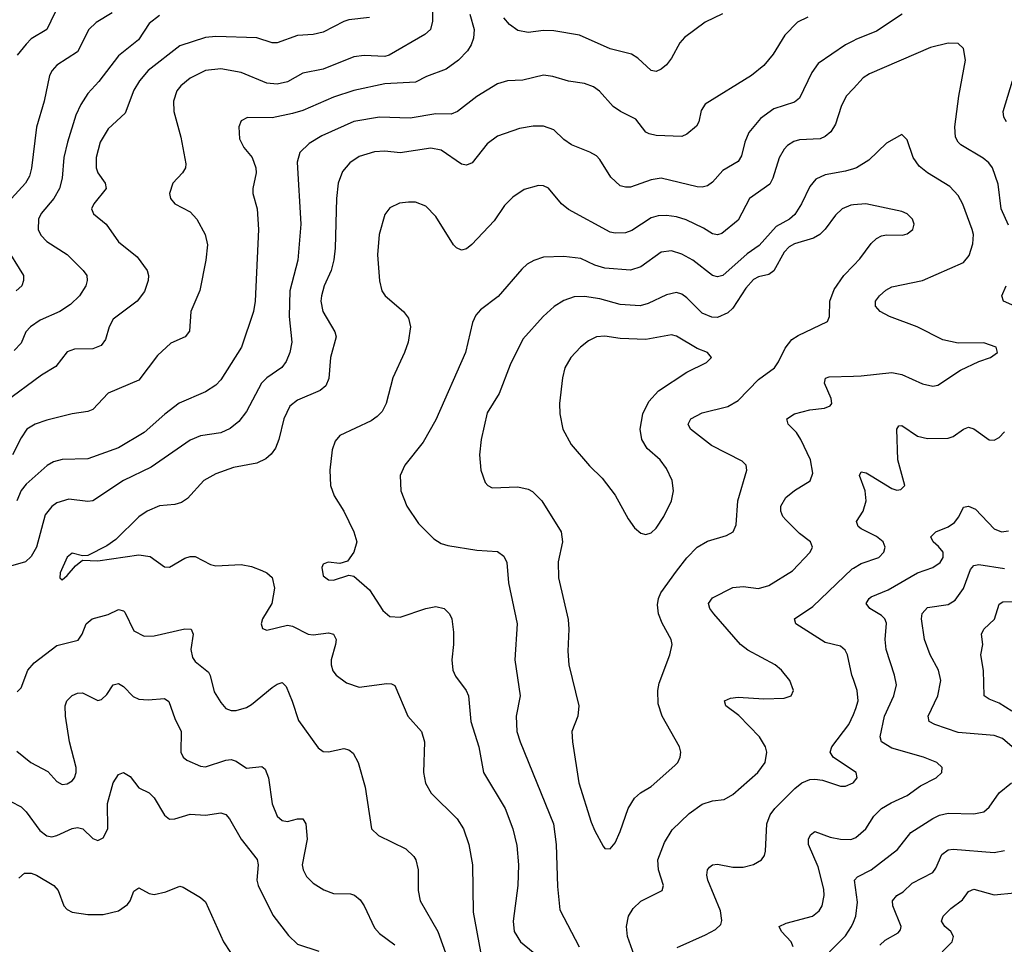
# Model space of a CAD drawing. Header units: inches. Extents: x 990586 to 1117858, y 769490 to 892071.
# Tile 29 of 248: x 1016745 to 1020590, y 862760 to 866368. Entities that reach past the tile are written whole.
import ezdxf

# ---------------------------------------------------------------- set-up
doc = ezdxf.new("R2010")
doc.units = ezdxf.units.IN
doc.header["$MEASUREMENT"] = 0
doc.layers.add('B0816', color=7, linetype='Continuous')
doc.layers.add('B0826', color=7, linetype='Continuous')

msp = doc.modelspace()

# ---------------------------------------------------------------- linework, layer by layer
at = {"layer": 'B0816', "color": 6}
for points, elevation in [([(1018356.9, 866450), (1018357.1, 866362.9), (1018348.7, 866330), (1018327, 866310), (1018187.8, 866230), (1018170, 866224), (1018090, 866228.6), (1018050, 866222.9), (1017930, 866175.3), (1017850, 866159.5), (1017790, 866125.2), (1017750, 866116.6), (1017710, 866120.2), (1017610, 866161.7), (1017530, 866176.6), (1017470, 866170.4), (1017410, 866140.1), (1017373.8, 866110), (1017358.8, 866090), (1017344.8, 866050), (1017346.8, 866010), (1017373.4, 865910), (1017393.8, 865806.2), (1017392.1, 865790), (1017380.5, 865770), (1017342.8, 865730), (1017329.8, 865689.8), (1017333.2, 865670), (1017350, 865650.1), (1017410, 865618.2), (1017435.8, 865590), (1017469.2, 865530), (1017478, 865490), (1017471.7, 865430), (1017448.2, 865311.8), (1017412.8, 865230), (1017407.7, 865152.3), (1017390.1, 865130), (1017334.7, 865105.3), (1017282.5, 865057.5), (1017210, 864961.3), (1017089.7, 864910.3), (1017030, 864847.3), (1017010, 864838.9), (1016950, 864830.5), (1016850, 864805.6), (1016804.6, 864790), (1016772.6, 864770), (1016750, 864736.5), (1016716.8, 864670)], 3100), ([(1017105.1, 866394.9), (1017043.3, 866356.7), (1017014.5, 866330), (1016970, 866242.4), (1016889.6, 866190.4), (1016871.6, 866170), (1016861.3, 866150), (1016840.6, 866050), (1016810, 865948.5), (1016790.8, 865789.2), (1016782.8, 865757.2), (1016767.3, 865730), (1016712.9, 865670)], 2800), ([(1016898.8, 866430), (1016850, 866330), (1016790, 866292.9), (1016770, 866273.1), (1016734.6, 866230)], 2700), ([(1018110, 866377.2), (1018030, 866367.4), (1018010, 866361.3), (1017930, 866320), (1017890, 866310.8), (1017830, 866306), (1017750, 866277.6), (1017730, 866278.4), (1017670, 866297.7), (1017510, 866302.3), (1017470, 866298.5), (1017370, 866265.5), (1017246.6, 866170), (1017212.1, 866130), (1017190, 866092.6), (1017156.7, 866003.3), (1017090, 865942.9), (1017058.5, 865890), (1017042.6, 865830), (1017043.8, 865790), (1017050.2, 865770), (1017078.6, 865730), (1017081.6, 865710), (1017033.8, 865650), (1017024.8, 865630), (1017032.5, 865610), (1017082.2, 865570), (1017130, 865501.9), (1017202.7, 865442.7), (1017243, 865390), (1017248.1, 865370), (1017246.3, 865350), (1017231.9, 865308.1), (1017202.9, 865270), (1017110, 865200.1), (1017094.3, 865170), (1017080.1, 865119.9), (1017062.7, 865097.3), (1017030, 865084.1), (1016958, 865082), (1016930, 865071.6), (1016885.3, 865014.7), (1016830, 864980.5), (1016685.1, 864874.9)], 3000), ([(1019822.2, 866377.8), (1019782.1, 866357.9), (1019732.1, 866307.9), (1019686.7, 866233.3), (1019650, 866189.9), (1019602.3, 866150), (1019422, 866038), (1019405.8, 866014.2), (1019397.2, 865970), (1019387.7, 865952.3), (1019350, 865920.8), (1019330, 865912.1), (1019230, 865916.8), (1019202.5, 865922.5), (1019189.8, 865929.8), (1019150, 865980.2), (1019091.1, 866010), (1019062.5, 866030), (1019009.2, 866089.2), (1018985.9, 866105.9), (1018950, 866118.7), (1018887.9, 866127.9), (1018826.8, 866146.8), (1018790, 866151.7), (1018710, 866131.7), (1018650, 866129.2), (1018610, 866117.7), (1018530, 866067.8), (1018454.7, 866010), (1018430, 866000.1), (1018370, 866000.5), (1018270, 865983.8), (1018150, 865987.2), (1018050, 865970.7), (1017924.8, 865915.2), (1017874.7, 865885.3), (1017838.2, 865850), (1017828.1, 865811.9), (1017841.9, 865570), (1017831.2, 865430), (1017800.1, 865310), (1017796.4, 865210), (1017806.8, 865110), (1017799.5, 865070), (1017785.6, 865034.4), (1017768.6, 865011.4), (1017710, 864971), (1017689, 864950), (1017630, 864838.7), (1017600.4, 864799.6), (1017566.8, 864773.2), (1017530, 864755.9), (1017450, 864743.7), (1017410, 864727.9), (1017258.5, 864621.5), (1017150.3, 864570), (1017030, 864490.5), (1017010, 864487.8), (1016936.5, 864496.5), (1016890, 864483.1), (1016870, 864469), (1016844.4, 864435.6), (1016809.8, 864310), (1016790, 864273.1), (1016767.6, 864252.4), (1016690, 864230.5)], 3300), ([(1017290, 866384.9), (1017250, 866352.8), (1017207.9, 866290), (1017130, 866226.9), (1017053.5, 866126.5), (1017010, 866079.8), (1016983.1, 866036.9), (1016964.3, 865995.7), (1016930.8, 865890), (1016917, 865830), (1016910.6, 865750), (1016900.6, 865710), (1016877.3, 865670), (1016827.8, 865612.2), (1016818.3, 865590), (1016817.2, 865550), (1016827.4, 865527.4), (1016850, 865502.9), (1016930, 865451.4), (1016993, 865390), (1017006.1, 865370), (1017008.4, 865350), (1017002.9, 865330), (1016977.5, 865290), (1016943.5, 865256.5), (1016901.4, 865230), (1016824.4, 865195.6), (1016787.1, 865170), (1016768.8, 865150), (1016750, 865105.9), (1016722.9, 865077.1)], 2900), ([(1018502.2, 866390), (1018519.9, 866330), (1018516.5, 866296.5), (1018507.3, 866270), (1018492.9, 866247.1), (1018457.5, 866210), (1018410, 866174.5), (1018333.4, 866146.6), (1018290, 866124.3), (1018170, 866118.3), (1018050, 866091.4), (1017970, 866065.5), (1017850, 866014.1), (1017810, 866001.7), (1017730, 865985), (1017633.8, 865986.2), (1017610, 865974.1), (1017599.8, 865950), (1017603.5, 865903.5), (1017619.8, 865870), (1017652.1, 865830), (1017666.5, 865790), (1017667.5, 865770), (1017655.3, 865710), (1017655.4, 865690), (1017671.3, 865630), (1017677.1, 865550), (1017663.6, 865270), (1017657.6, 865230), (1017610.8, 865090), (1017530, 864962.4), (1017510, 864941.6), (1017470, 864916.1), (1017367.8, 864872.2), (1017311, 864829), (1017230, 864756.9), (1017130, 864697.3), (1017010, 864654.9), (1016910, 864652), (1016877.2, 864642.8), (1016852.1, 864627.9), (1016770, 864555.3), (1016749.7, 864530.3), (1016733.5, 864490)], 3200), ([(1019489.3, 866390.7), (1019421.7, 866358.3), (1019341.3, 866298.7), (1019322.7, 866277.3), (1019290, 866218.3), (1019270, 866191.6), (1019250, 866174.8), (1019230, 866165.4), (1019210, 866170.3), (1019158.6, 866218.6), (1019133.7, 866233.7), (1019050, 866254.8), (1018930, 866307.5), (1018830, 866324.9), (1018790, 866325.4), (1018730, 866318.3), (1018690, 866325.9), (1018657.4, 866350), (1018635, 866375)], 3200), ([(1020000, 866286.2), (1019969.5, 866270), (1019862.6, 866197.4), (1019837.4, 866162.6), (1019790, 866061.5), (1019770, 866046), (1019690, 866020.6), (1019636.9, 865983.1), (1019592.3, 865927.7), (1019576.6, 865890), (1019563.3, 865836.7), (1019550, 865814.9), (1019490, 865780), (1019450, 865734.5), (1019430, 865720.3), (1019410, 865714.9), (1019390, 865716), (1019250, 865749.8), (1019210, 865742.6), (1019130, 865715), (1019110, 865714.2), (1019090, 865720.1), (1019053.3, 865753.3), (1019010, 865822.5), (1018996.7, 865836.7), (1018971.4, 865851.4), (1018899.6, 865879.6), (1018870, 865900.6), (1018830, 865938.6), (1018790, 865952.6), (1018750, 865952.5), (1018696, 865944), (1018610, 865913.8), (1018570, 865883.8), (1018511, 865810), (1018490, 865800.9), (1018470, 865803.8), (1018390, 865858.6), (1018350, 865866.4), (1018230, 865848.9), (1018170, 865854.9), (1018130, 865853.1), (1018070, 865833.9), (1018033.4, 865810), (1018004.6, 865775.4), (1017988.7, 865730), (1017981.9, 865670), (1017976.4, 865476.4), (1017971.4, 865431.4), (1017960.4, 865390), (1017933.3, 865330), (1017923, 865290), (1017920.9, 865270), (1017928.4, 865230), (1017975.2, 865150), (1017980.7, 865130), (1017958.9, 865050), (1017951.8, 864968.2), (1017940.5, 864939.5), (1017918.4, 864921.6), (1017830, 864883.5), (1017800, 864860), (1017776.1, 864810), (1017756.1, 864730), (1017743.3, 864696.7), (1017726.8, 864673.2), (1017705.6, 864654.4), (1017670, 864637.6), (1017580, 864620), (1017510, 864595.7), (1017463.2, 864570), (1017399.7, 864500.3), (1017376, 864484), (1017350, 864476.3), (1017290, 864471.1), (1017242.5, 864450), (1017210, 864428.6), (1017120.4, 864339.6), (1017084.9, 864315.1), (1017010, 864277), (1016990, 864275.8), (1016950, 864286.1), (1016930, 864270.4), (1016902.5, 864210), (1016900.9, 864190), (1016910, 864182.9), (1016930, 864198.8), (1016962.5, 864237.5), (1016990, 864259.6), (1017050, 864256.6), (1017210, 864279.9), (1017253.5, 864273.5), (1017310, 864232.4), (1017330, 864231.8), (1017390, 864267), (1017410, 864273.6), (1017430, 864272.7), (1017490, 864242.3), (1017510, 864237.2), (1017610, 864242.6), (1017650, 864234.3), (1017690, 864218.6), (1017710, 864209.3), (1017731, 864191), (1017739.5, 864150), (1017729.7, 864090), (1017693, 864030), (1017687.2, 864010), (1017693, 863993), (1017710, 863985.3), (1017790, 864005.7), (1017810, 864002.1), (1017870.7, 863970.7), (1017890, 863967.5), (1017950, 863975.6), (1017970, 863970.3), (1017979.9, 863950), (1017978.4, 863930), (1017960.8, 863870), (1017961, 863850), (1017967.6, 863827.6), (1017979.9, 863810), (1018020.8, 863780.8), (1018070, 863763.5), (1018178.3, 863778.3), (1018196.8, 863776.8), (1018210, 863770.1), (1018259.8, 863650), (1018313.5, 863590), (1018325, 863550), (1018321.7, 863430), (1018329.1, 863389.1), (1018351.4, 863350), (1018453.3, 863250), (1018477.2, 863210), (1018498, 863150), (1018512.5, 863070), (1018515.1, 862884.9), (1018544.4, 862730)], 3400), ([(1020000, 866099.9), (1019971.8, 866070), (1019952.5, 866030), (1019930, 865960.4), (1019911.5, 865930), (1019890, 865911.7), (1019870, 865903.3), (1019790, 865899.2), (1019767.2, 865892.8), (1019743.3, 865876.7), (1019730, 865862.5), (1019711, 865829), (1019685.6, 865750), (1019673.3, 865726.7), (1019595, 865670), (1019550, 865585.2), (1019486.8, 865533.2), (1019470, 865529), (1019450, 865532.8), (1019415, 865555), (1019346.7, 865586.7), (1019310, 865598.2), (1019270, 865603.9), (1019237.8, 865602.2), (1019210, 865594.4), (1019134.4, 865545.6), (1019110, 865536.5), (1019070, 865534.6), (1019050, 865539), (1018887.1, 865627.1), (1018860.2, 865650), (1018810, 865711.2), (1018790, 865720.2), (1018770, 865721.7), (1018715.1, 865704.9), (1018670, 865675), (1018637.2, 865642.8), (1018597.1, 865582.9), (1018510, 865491.3), (1018490, 865473.4), (1018470, 865469.4), (1018450, 865478), (1018439, 865490), (1018370, 865599.8), (1018330, 865641), (1018290, 865655.5), (1018263.3, 865656.7), (1018228.2, 865651.8), (1018190, 865633.7), (1018170, 865608.1), (1018148.3, 865530), (1018141.6, 865450), (1018149.2, 865349.2), (1018159, 865310), (1018171.4, 865290), (1018243, 865230), (1018263.4, 865203.4), (1018271.2, 865170), (1018261, 865110), (1018247.7, 865070), (1018201.9, 864970), (1018175.2, 864870), (1018160.2, 864839.8), (1018140.9, 864819.1), (1018116.7, 864803.3), (1017994.8, 864745.2), (1017976.3, 864723.7), (1017964.2, 864690), (1017955.4, 864610), (1017958.6, 864550), (1017973.2, 864510), (1018010.1, 864450), (1018049.8, 864370), (1018060.6, 864330), (1018049.8, 864290.2), (1018024.4, 864255.6), (1017994.2, 864245.8), (1017949.3, 864250.7), (1017930, 864243.1), (1017925, 864230), (1017930, 864197.7), (1017950, 864182.7), (1017970, 864180.4), (1018030, 864200.1), (1018050, 864196.2), (1018110, 864142.9), (1018162.2, 864062.2), (1018190, 864039.4), (1018230, 864036.2), (1018330, 864070.4), (1018370, 864078), (1018402.5, 864070), (1018423.6, 864050), (1018432.6, 864030), (1018438.2, 863978.2), (1018438.9, 863930), (1018431.6, 863870), (1018435.8, 863830), (1018446.7, 863806.7), (1018488.2, 863750), (1018496.6, 863730), (1018505.7, 863630), (1018538, 863530), (1018555.9, 863430), (1018640, 863290), (1018670.7, 863210), (1018686, 863146), (1018692.5, 863070), (1018689.9, 862990), (1018671.3, 862850), (1018675.7, 862810), (1018700, 862770), (1018749.5, 862729.5)], 3500), ([(1020000, 865786.2), (1019970, 865777), (1019890, 865762.2), (1019854.1, 865745.9), (1019830, 865717.8), (1019798, 865650), (1019772, 865608), (1019750.3, 865589.7), (1019698.6, 865561.4), (1019632.9, 865487.1), (1019585.3, 865454.7), (1019490, 865369.6), (1019470, 865364.2), (1019450, 865369.6), (1019373.7, 865430), (1019330, 865453.7), (1019290, 865466.2), (1019250, 865461.6), (1019170, 865404.1), (1019130, 865391), (1019030, 865398.1), (1018990.6, 865410), (1018935.7, 865435.7), (1018870, 865444.2), (1018790, 865441.9), (1018751.8, 865428.2), (1018726.5, 865413.5), (1018705.1, 865394.9), (1018612.5, 865287.5), (1018543.8, 865236.2), (1018525.3, 865214.7), (1018513.3, 865186.7), (1018484.9, 865070), (1018370, 864806.2), (1018320.4, 864719.6), (1018248.1, 864630), (1018230.5, 864590), (1018233.3, 864530), (1018256.4, 864470), (1018302.5, 864402.5), (1018362.1, 864342.1), (1018390, 864324.7), (1018416.6, 864316.6), (1018530, 864297.7), (1018610, 864292.8), (1018635, 864275), (1018646.8, 864250), (1018654, 864170), (1018687.4, 864010), (1018678.2, 863870), (1018698.8, 863730), (1018683.6, 863650), (1018686.3, 863590), (1018698.7, 863550), (1018828.7, 863230), (1018840, 863150), (1018845, 862985), (1018854.2, 862894.2), (1018929.6, 862750)], 3600), ([(1020000, 865645.6), (1019990, 865644.9), (1019956.2, 865630), (1019930, 865605.6), (1019889.8, 865550.2), (1019869, 865530), (1019844.5, 865515.5), (1019770, 865493.4), (1019750, 865482.4), (1019730, 865460.5), (1019690, 865388), (1019670, 865373.8), (1019630, 865364.7), (1019610, 865354), (1019579.7, 865320.3), (1019530, 865242.6), (1019510, 865224.4), (1019470, 865206.6), (1019447.5, 865207.5), (1019410, 865223.4), (1019350, 865282.4), (1019330, 865297), (1019310, 865303.2), (1019270, 865295), (1019199.3, 865260.7), (1019168, 865252), (1019090, 865256.1), (1019010, 865278.5), (1018950, 865287.6), (1018910, 865286.1), (1018870, 865272.1), (1018831.6, 865248.4), (1018788.7, 865210), (1018710, 865121), (1018659.3, 865020.7), (1018616.6, 864910), (1018570, 864833.4), (1018546, 864730), (1018539.9, 864670), (1018544.8, 864610), (1018562.4, 864562.4), (1018572.2, 864550), (1018590, 864541.3), (1018690, 864544.9), (1018730, 864535.5), (1018746.6, 864526.6), (1018783.6, 864490), (1018859.2, 864370), (1018864.2, 864330), (1018847.4, 864252.6), (1018848.8, 864190), (1018886.9, 864026.9), (1018889.3, 863990), (1018884.5, 863904.5), (1018889.4, 863850), (1018927.5, 863690), (1018924, 863650), (1018900.6, 863590), (1018902.7, 863550), (1018928.5, 863390), (1018976.7, 863236.7), (1018990, 863202.3), (1019023.2, 863143.2), (1019030, 863134.4), (1019050, 863132.1), (1019070, 863156.4), (1019090, 863199.6), (1019121, 863290), (1019145.5, 863330), (1019169.2, 863350.8), (1019210, 863376.1), (1019302.4, 863457.6), (1019314.6, 863470), (1019324.4, 863490), (1019326.2, 863510), (1019321.7, 863530), (1019253.8, 863650), (1019238.4, 863698.4), (1019236.8, 863750), (1019241.1, 863778.9), (1019283.1, 863890), (1019292.1, 863930), (1019288.8, 863950), (1019253.7, 864013.7), (1019239.1, 864050), (1019235, 864085), (1019239, 864110), (1019248.9, 864131.1), (1019310, 864215.8), (1019350, 864267.7), (1019390, 864309.8), (1019430, 864333.1), (1019504.4, 864355.6), (1019531.2, 864370), (1019542.8, 864397.2), (1019549.4, 864490), (1019584.2, 864610), (1019582.1, 864630), (1019565.4, 864645.4), (1019446.7, 864706.7), (1019364.1, 864770), (1019354.7, 864790), (1019365.1, 864810), (1019410, 864834.6), (1019510, 864858.8), (1019550, 864881.5), (1019630, 864964.6), (1019691.5, 865010), (1019707.4, 865032.6), (1019733.3, 865086.7), (1019760.2, 865119.8), (1019784.1, 865135.9), (1019899, 865190), (1019906.8, 865210), (1019908.1, 865270), (1019925.2, 865314.8), (1019962.5, 865370), (1020000, 865408.9)], 3700), ([(1016685.7, 865490), (1016759.2, 865370), (1016760, 865350), (1016752.4, 865330), (1016731, 865310)], 2800), ([(1019163.5, 862663.5), (1019118.1, 862790), (1019113.7, 862830), (1019122.5, 862870), (1019140.7, 862899.3), (1019170, 862928.5), (1019253.5, 862970), (1019258.2, 862990), (1019239.7, 863050), (1019236.9, 863090), (1019262.8, 863157.2), (1019293, 863207), (1019358.6, 863270), (1019410, 863306.5), (1019450, 863320.3), (1019495.6, 863324.4), (1019530, 863344.5), (1019626.7, 863430), (1019656.2, 863470), (1019662.3, 863510), (1019656.4, 863530), (1019633.7, 863570), (1019553, 863653), (1019502.3, 863690), (1019497.4, 863710), (1019520.1, 863719.9), (1019550, 863724.5), (1019650, 863718.4), (1019730, 863721.1), (1019756.8, 863730), (1019766.5, 863750), (1019751.9, 863790), (1019719.1, 863830), (1019694.1, 863850), (1019588.1, 863908.1), (1019559.7, 863930), (1019454.7, 864050), (1019439.5, 864070), (1019434.4, 864090), (1019450, 864112.4), (1019530, 864151.9), (1019570, 864156.3), (1019630, 864147.9), (1019670, 864159.6), (1019762, 864218), (1019831.1, 864290), (1019840.6, 864310), (1019832.5, 864330), (1019790, 864362.8), (1019735.8, 864415.8), (1019724.4, 864430), (1019717.1, 864450), (1019717.4, 864470), (1019736.8, 864503.2), (1019770, 864530.5), (1019830.8, 864569.2), (1019842, 864598), (1019832.2, 864650), (1019795.1, 864730), (1019777.8, 864757.8), (1019745.2, 864790), (1019740.7, 864810), (1019770, 864830.4), (1019830, 864845.7), (1019887.8, 864852.2), (1019910, 864861.5), (1019915.9, 864870), (1019913.2, 864890), (1019886.8, 864950), (1019891.3, 864968.7), (1019905.8, 864974.2), (1020000, 864977.4)], 3600), ([(1020000, 863792.9), (1019993.9, 863810), (1019976.6, 863890), (1019967.5, 863907.5), (1019950, 863923.1), (1019890, 863937.5), (1019775.6, 864010), (1019769.9, 864030), (1019842.1, 864077.9), (1019995.2, 864224.8), (1020000, 864227.8)], 3500), ([(1016735.3, 863744.7), (1016750, 863760.6), (1016775.9, 863830), (1016801, 863859), (1016890, 863926.6), (1016972.9, 863947.1), (1016988.6, 863970), (1017004.5, 864010), (1017028, 864030), (1017090, 864046.6), (1017130, 864066.3), (1017150, 864061.9), (1017155.5, 864055.5), (1017190, 863983), (1017230, 863962.7), (1017270, 863963.8), (1017390, 863991.6), (1017414.7, 863990), (1017422.5, 863970), (1017412.9, 863910), (1017419.6, 863879.6), (1017430, 863863.3), (1017481.6, 863821.6), (1017489, 863809), (1017504.6, 863744.6), (1017530, 863703.2), (1017550, 863680.5), (1017570, 863672.2), (1017590, 863672.6), (1017630, 863684.1), (1017650, 863695.5), (1017730, 863762.6), (1017750, 863775.3), (1017770, 863781.1), (1017785.6, 863765.6), (1017809, 863709), (1017832.8, 863632.8), (1017910, 863527.1), (1017930, 863512.9), (1017950, 863511.3), (1018010, 863524.1), (1018030, 863519.5), (1018046.5, 863506.5), (1018066.4, 863470), (1018093.2, 863373.2), (1018118.8, 863210), (1018145.1, 863185.1), (1018252.1, 863132.1), (1018283.2, 863103.2), (1018291, 863090), (1018300.4, 863050), (1018300.6, 862970), (1018308.8, 862930), (1018378, 862810), (1018439.1, 862639.1)], 3300), ([(1016733.1, 863513.1), (1016788, 863470), (1016853.9, 863433.9), (1016890, 863395.2), (1016910, 863384.1), (1016930, 863385.7), (1016950, 863398.1), (1016958.4, 863410), (1016965.1, 863430), (1016965.5, 863450), (1016939.4, 863550), (1016923.5, 863650), (1016921.6, 863690), (1016928.5, 863710), (1016950, 863730.7), (1016970, 863740), (1016990, 863741.6), (1017050, 863711.2), (1017064.1, 863715.9), (1017085.2, 863734.8), (1017110, 863772.1), (1017130, 863777.6), (1017150, 863765.9), (1017187.2, 863727.2), (1017210, 863716.8), (1017245.7, 863714.3), (1017310, 863719.4), (1017327.1, 863707.1), (1017350, 863641.5), (1017374.7, 863590), (1017373.5, 863510), (1017382.7, 863490), (1017397.9, 863477.9), (1017450, 863455.5), (1017470, 863452.2), (1017550, 863478.7), (1017570, 863480.8), (1017590, 863474.9), (1017630, 863447.8), (1017690, 863454.3), (1017703.1, 863443.1), (1017716, 863410), (1017730, 863307.5), (1017750, 863259.6), (1017770, 863243.1), (1017790, 863239.1), (1017830, 863249.6), (1017850, 863250.1), (1017861.9, 863230), (1017867.3, 863170), (1017847.1, 863070), (1017851.4, 863050), (1017864.9, 863024.9), (1017890, 862998.1), (1017932, 862972), (1017970, 862958.6), (1018036.3, 862956.3), (1018051.6, 862951.6), (1018074.1, 862934.1), (1018090.4, 862910.4), (1018130, 862824.3), (1018150, 862802.5), (1018210, 862757.9)], 3200), ([(1020000, 863437.2), (1019921.4, 863490), (1019909.3, 863510), (1019915.7, 863530), (1019982.9, 863617.1), (1020000, 863656.6)], 3500), ([(1016710, 863317.2), (1016750, 863296), (1016770, 863276.8), (1016823.7, 863203.7), (1016850, 863182.8), (1016870, 863179.9), (1016890, 863184.9), (1016950, 863212.4), (1016970, 863215.8), (1016990.5, 863210.5), (1017030, 863172.5), (1017050, 863165.1), (1017070, 863174.9), (1017089.3, 863210), (1017087.6, 863310), (1017109.6, 863390.4), (1017130, 863422.9), (1017150, 863430.5), (1017175.4, 863415.4), (1017210, 863370.1), (1017250, 863350.7), (1017270, 863332.1), (1017310, 863264), (1017330, 863248.4), (1017350, 863249.5), (1017410, 863267.5), (1017470, 863263.7), (1017530, 863272.8), (1017550, 863266.9), (1017564.5, 863250), (1017609.6, 863170), (1017671.4, 863091.4), (1017676.2, 863070), (1017671.2, 863010), (1017676.2, 862990), (1017733.5, 862873.5), (1017793.8, 862793.8), (1017830, 862760.3), (1017912.9, 862732.9)], 3100), ([(1019312.3, 862747.7), (1019423.3, 862796.7), (1019462, 862818), (1019482.3, 862837.7), (1019486.9, 862853.1), (1019481.2, 862890), (1019432.1, 863010), (1019427.9, 863030), (1019430, 863050), (1019438.9, 863061.1), (1019450, 863069.5), (1019470, 863072.5), (1019530, 863061.4), (1019570, 863060.6), (1019610, 863070.8), (1019641.2, 863090), (1019653, 863107), (1019656.9, 863123.1), (1019662.3, 863230), (1019674.6, 863265.4), (1019693.4, 863290), (1019771.4, 863368.6), (1019798.7, 863390), (1019830, 863402.7), (1019850, 863404.4), (1019879.9, 863399.9), (1019950, 863376.9), (1019970, 863377.1), (1019999, 863390), (1020000, 863391.3)], 3500), ([(1019765.1, 862750), (1019757.2, 862770), (1019720.1, 862810), (1019710.4, 862830), (1019737.7, 862842.3), (1019840.8, 862870), (1019866.9, 862890), (1019878.4, 862910), (1019886.3, 862950), (1019884.7, 862975.3), (1019862.2, 863062.2), (1019824.5, 863150), (1019825, 863170), (1019832.4, 863187.6), (1019850, 863199.9), (1019910, 863177.5), (1019950, 863169.7), (1019990, 863169.5), (1020000, 863173.4)], 3400), ([(1016741.5, 863018.5), (1016762.9, 863037.1), (1016790, 863037.8), (1016810, 863029.8), (1016878.3, 862990), (1016894.6, 862970), (1016916.9, 862910), (1016930, 862896.1), (1016950, 862885.6), (1017010, 862875.8), (1017070, 862876.4), (1017130, 862890.8), (1017165.1, 862914.9), (1017175.7, 862930), (1017190, 862967.4), (1017210, 862979.9), (1017250, 862958.4), (1017270, 862953.9), (1017315, 862965), (1017370, 862986.2), (1017383.5, 862983.5), (1017450, 862943.1), (1017470, 862925.4), (1017540.2, 862770), (1017568, 862728)], 3000), ([(1020000, 862532.1), (1019990, 862541.7), (1019970, 862551.8), (1019930, 862559.3), (1019881.5, 862561.5), (1019864, 862570), (1019863.2, 862590), (1019899, 862670), (1019908.1, 862731.9), (1019970, 862792.8), (1019993.4, 862830), (1020000, 862846)], 3300)]:
    msp.add_lwpolyline(points, dxfattribs=dict(at, elevation=elevation))
at = {"layer": 'B0816', "color": 6, "elevation": 3800}
msp.add_lwpolyline([(1019290, 865138.1), (1019190, 865120), (1019090, 865124.5), (1019030, 865133.7), (1018997, 865130), (1018965.4, 865114.6), (1018934.4, 865090), (1018896.5, 865050), (1018873.1, 865010), (1018864.1, 864970), (1018852.9, 864870), (1018853.8, 864830), (1018865.2, 864770), (1018897.7, 864710), (1018970, 864626.9), (1019019.1, 864579.1), (1019070, 864512.1), (1019120.5, 864420.5), (1019145.8, 864385.8), (1019170, 864364.1), (1019190, 864358.7), (1019210, 864365.3), (1019230, 864383.4), (1019260.2, 864430), (1019290, 864490), (1019298.3, 864530), (1019292, 864570), (1019270, 864617.1), (1019245.3, 864650), (1019194.9, 864694.9), (1019174.4, 864730), (1019168.2, 864770), (1019177.6, 864830), (1019202, 864878), (1019239.6, 864920.4), (1019350, 864992.3), (1019426, 865030), (1019445.6, 865050), (1019429.9, 865070), (1019390, 865084.8), (1019310, 865133.5)], close=True, dxfattribs=at)
at = {"layer": 'B0826', "color": 6}
for points, elevation in [([(1020190.9, 866389.1), (1020090, 866323.9), (1020010, 866291.5), (1020000, 866286.2)], 3400), ([(1020605.9, 865565.9), (1020577.4, 865630), (1020565.7, 865725.7), (1020543.7, 865790), (1020529.4, 865809.4), (1020507.3, 865827.3), (1020419.5, 865879.5), (1020408.9, 865890), (1020399.3, 865910), (1020396.8, 865950), (1020411.5, 866070), (1020437.7, 866210), (1020430, 866256.2), (1020410, 866275.6), (1020370, 866276.1), (1020300.8, 866259.2), (1020063.6, 866156.4), (1020038.9, 866141.1), (1020000, 866099.9)], 3500), ([(1020597.8, 865970), (1020587.2, 865987.2), (1020585.1, 866010), (1020622.1, 866130)], 3400), ([(1020000, 864977.4), (1020030, 864978.4), (1020150, 864991.5), (1020190, 864984.1), (1020270, 864947.5), (1020310, 864937.6), (1020330, 864941.9), (1020419.1, 865000.9), (1020490, 865034.1), (1020535.3, 865050), (1020562.6, 865070), (1020557.8, 865090), (1020510, 865107.2), (1020410, 865105.8), (1020350, 865119.4), (1020249.9, 865170), (1020141.6, 865210), (1020104.2, 865230), (1020086.4, 865250), (1020086.5, 865270), (1020102.4, 865290), (1020127.4, 865312.6), (1020150, 865325.7), (1020270, 865351), (1020430, 865420.3), (1020452.6, 865447.4), (1020466.8, 865493.2), (1020468.8, 865530), (1020464, 865550), (1020427.7, 865647.7), (1020410, 865681.8), (1020377.4, 865717.4), (1020289.9, 865770), (1020256.6, 865796.6), (1020233.7, 865830), (1020210, 865899.8), (1020190, 865920.6), (1020130, 865886), (1020060.2, 865819.8), (1020012.6, 865790), (1020000, 865786.2)], 3600), ([(1020000, 865408.9), (1020025.1, 865434.9), (1020070, 865495), (1020090, 865514.1), (1020110, 865524.2), (1020130, 865528), (1020192.6, 865527.4), (1020210, 865532.4), (1020232.2, 865550), (1020237.4, 865570), (1020230.6, 865590), (1020210, 865609.9), (1020190, 865620.2), (1020049, 865649), (1020000, 865645.6)], 3700), ([(1020630.6, 865250.6), (1020586.4, 865270), (1020580.1, 865290), (1020597, 865330)], 3500), ([(1020000, 864227.8), (1020030, 864246.5), (1020099.2, 864270), (1020119.4, 864290), (1020124, 864310), (1020115.9, 864330), (1020090.9, 864350.9), (1020030, 864381), (1020018.9, 864390), (1020011.8, 864410), (1020038.3, 864450), (1020050.3, 864490), (1020045.7, 864530), (1020023.9, 864590), (1020030, 864603.5), (1020050, 864599.2), (1020070, 864588.5), (1020150, 864538.6), (1020170, 864531.6), (1020185.5, 864534.5), (1020201.3, 864550), (1020174.3, 864650), (1020169.4, 864770.6), (1020177.2, 864782.8), (1020190, 864784.1), (1020250, 864743.2), (1020290, 864733.4), (1020370, 864735.4), (1020390, 864742), (1020430, 864770.1), (1020450, 864777.4), (1020470, 864771.6), (1020530, 864728), (1020550, 864727), (1020570, 864737.7), (1020590, 864759.7)], 3500), ([(1020000, 863173.4), (1020010, 863177.2), (1020048.2, 863210), (1020080.2, 863259.8), (1020110.2, 863289.8), (1020147.8, 863312.2), (1020210, 863340.2), (1020262.1, 863377.9), (1020323.6, 863410), (1020346.1, 863430), (1020346.7, 863450), (1020326.3, 863470), (1020273.8, 863490), (1020150, 863526), (1020109.5, 863550), (1020104.4, 863570), (1020121.6, 863650), (1020158.7, 863730), (1020168.1, 863771.9), (1020160.7, 863810), (1020128.2, 863910), (1020124.5, 863950), (1020130, 864012.8), (1020122.9, 864030), (1020110, 864043.2), (1020064, 864070), (1020050.5, 864090), (1020061.2, 864110), (1020070, 864115.6), (1020136.4, 864143.6), (1020250, 864209.3), (1020310, 864230), (1020338.9, 864250), (1020350.6, 864270), (1020350.7, 864290), (1020332.9, 864312.9), (1020311.1, 864330), (1020303.2, 864350), (1020322.8, 864370), (1020370, 864389.1), (1020394.4, 864405.6), (1020412, 864428), (1020430, 864465.7), (1020450, 864469.5), (1020477.7, 864457.7), (1020550, 864381), (1020578.9, 864370), (1020606.4, 864373.6)], 3400), ([(1020620, 863530), (1020582.9, 863562.9), (1020550, 863574.3), (1020410, 863587), (1020317.7, 863617.7), (1020296.4, 863630), (1020292.2, 863650), (1020329.6, 863730), (1020341.9, 863790), (1020332.2, 863830), (1020299.5, 863890), (1020277.3, 863950), (1020266.3, 864030), (1020268.6, 864051.4), (1020290, 864073.8), (1020370, 864086.5), (1020397.1, 864102.9), (1020430, 864148.2), (1020457.7, 864222.3), (1020470, 864237.8), (1020490, 864242.3), (1020590, 864226.2)], 3300), ([(1020618.4, 863670), (1020570, 863701.3), (1020530, 863717.1), (1020510.3, 863730), (1020508.1, 863828.1), (1020497.6, 863890), (1020505.9, 863930), (1020500.4, 863970), (1020509.9, 863990), (1020551, 864029), (1020570, 864087.2), (1020583.8, 864096.2), (1020710, 864100.5)], 3200), ([(1020000, 863656.6), (1020010, 863679.7), (1020018.3, 863710), (1020015.2, 863750), (1020000, 863792.9)], 3500), ([(1020000, 863391.3), (1020014.8, 863410), (1020010.6, 863430), (1020000, 863437.2)], 3500), ([(1020000, 862846), (1020010, 862870), (1020016.2, 862923.8), (1020003.9, 863010), (1020016.7, 863023.3), (1020069.5, 863050), (1020172.3, 863130), (1020223.9, 863196.1), (1020310, 863250.6), (1020336.7, 863263.3), (1020370, 863271.4), (1020471.1, 863268.9), (1020510, 863276.8), (1020530, 863294.5), (1020569.2, 863350.8), (1020617.3, 863390)], 3300), ([(1020103, 862757), (1020124.2, 862775.8), (1020174.8, 862805.2), (1020183.6, 862816.4), (1020187, 862830), (1020154.2, 862910), (1020152.8, 862930), (1020169.6, 862950), (1020194.7, 862965.3), (1020230, 862998.1), (1020310, 863040.4), (1020322.8, 863057.2), (1020345, 863110), (1020370, 863129.2), (1020390, 863131.8), (1020550, 863118.5), (1020590, 863125.4)], 3200), ([(1020346.3, 862730), (1020386.2, 862770), (1020391, 862790), (1020381, 862810), (1020356.7, 862830), (1020344.1, 862850), (1020350.9, 862870), (1020380.7, 862899.3), (1020426.7, 862933.3), (1020450, 862965.8), (1020470, 862974.7), (1020550, 862953.3), (1020630, 862960.8)], 3100)]:
    msp.add_lwpolyline(points, dxfattribs=dict(at, elevation=elevation))

doc.saveas('drawing.dxf')
